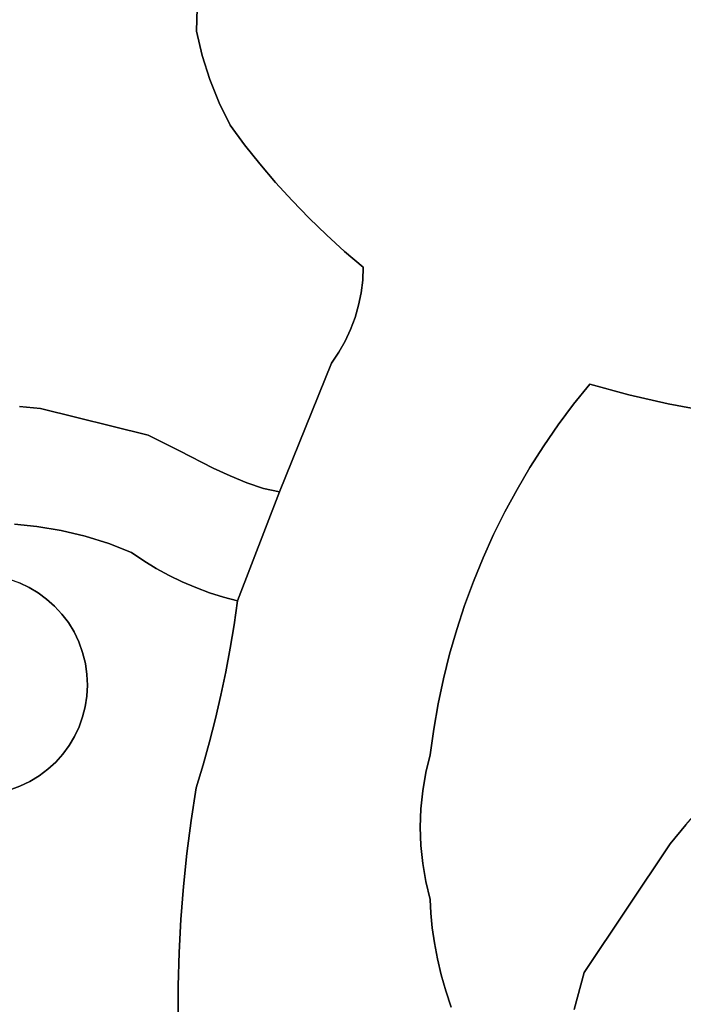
# Model space of a CAD drawing. Header units: inches. Extents: x 37.5 to 70.3, y 17.4 to 61.6.
# Tile 19 of 89: x 53.4 to 55.9, y 25.2 to 29. Entities that reach past the tile are written whole.
import ezdxf

# ---------------------------------------------------------------- set-up
doc = ezdxf.new("R2010")
doc.units = ezdxf.units.IN
doc.layers.add('SURFACES_FOR_SKETCHUP', color=7, linetype='Continuous')

msp = doc.modelspace()

# ---------------------------------------------------------------- linework, layer by layer
at = {"layer": 'SURFACES_FOR_SKETCHUP'}
for points, invisible_edges in [([(54.0442, 29.0803), (54.0644, 28.8964), (55.1252, 29.518)], 11), ([(54.0936, 28.804), (55.1252, 29.518), (54.0644, 28.8964)], 3), ([(55.1252, 29.518), (54.0936, 28.804), (55.1903, 29.4511)], 3), ([(54.1295, 28.714), (55.1903, 29.4511), (54.0936, 28.804)], 3), ([(54.2284, 28.5508), (55.1903, 29.4511), (54.1295, 28.714)], 11), ([(54.2873, 28.4768), (55.1903, 29.4511), (54.2284, 28.5508)], 3), ([(55.1903, 29.4511), (54.2873, 28.4768), (55.2598, 29.3886)], 3), ([(54.3485, 28.4048), (55.2598, 29.3886), (54.2873, 28.4768)], 3), ([(55.2598, 29.3886), (54.3485, 28.4048), (55.3335, 29.3309)], 3), ([(54.4121, 28.3348), (55.3335, 29.3309), (54.3485, 28.4048)], 3), ([(54.4779, 28.2669), (55.3335, 29.3309), (54.4121, 28.3348)], 3), ([(55.3335, 29.3309), (54.4779, 28.2669), (55.4113, 29.2782)], 3), ([(54.5458, 28.2013), (55.4113, 29.2782), (54.4779, 28.2669)], 3), ([(54.6159, 28.1378), (55.4113, 29.2782), (54.5458, 28.2013)], 3), ([(55.4113, 29.2782), (54.6159, 28.1378), (55.4928, 29.2307)], 3), ([(56.6403, 28.9088), (55.9565, 29.2799), (55.8582, 29.1998)], 9), ([(54.6882, 28.0766), (55.4928, 29.2307), (54.6159, 28.1378)], 3), ([(55.4928, 29.2307), (54.6882, 28.0766), (55.5779, 29.1887)], 3), ([(55.7579, 29.1222), (56.6459, 28.8611), (55.8582, 29.1998)], 3), ([(56.6403, 28.9088), (55.8582, 29.1998), (56.6421, 28.8849)], 3), ([(56.6421, 28.8849), (55.8582, 29.1998), (56.6459, 28.8611)], 3), ([(53.252, 29.0673), (53.2589, 29.0202), (54.0389, 29.1694)], 10), ([(54.0442, 29.0803), (54.0389, 29.1694), (53.2589, 29.0202)], 10), ([(55.5779, 29.1887), (54.6882, 28.0766), (55.6663, 29.1525)], 3), ([(55.6663, 29.1525), (54.6882, 28.0766), (55.5654, 27.6232)], 11), ([(55.6663, 29.1525), (55.5654, 27.6232), (55.7579, 29.1222)], 3), ([(55.7168, 27.5822), (55.7579, 29.1222), (55.5654, 27.6232)], 3), ([(55.8694, 27.5472), (55.7579, 29.1222), (55.7168, 27.5822)], 3), ([(55.7579, 29.1222), (55.8694, 27.5472), (56.6518, 28.8375)], 11), ([(56.6518, 28.8375), (56.6459, 28.8611), (55.7579, 29.1222)], 10), ([(54.042, 28.9909), (54.0442, 29.0803), (53.2589, 29.0202)], 10), ([(54.042, 28.9909), (54.0644, 28.8964), (54.0442, 29.0803)], 2), ([(53.2611, 28.9732), (54.042, 28.9909), (53.2589, 29.0202)], 3), ([(54.042, 28.9909), (53.2587, 28.9268), (54.0644, 28.8964)], 3), ([(53.2587, 28.9268), (54.042, 28.9909), (53.2611, 28.9732)], 3), ([(53.2517, 28.8813), (54.0644, 28.8964), (53.2587, 28.9268)], 3), ([(54.0644, 28.8964), (53.2405, 28.8369), (54.0936, 28.804)], 3), ([(53.2405, 28.8369), (54.0644, 28.8964), (53.2517, 28.8813)], 3), ([(53.2251, 28.7939), (54.0936, 28.804), (53.2405, 28.8369)], 3), ([(56.0232, 27.5182), (56.6518, 28.8375), (55.8694, 27.5472)], 3), ([(53.2057, 28.7527), (54.1295, 28.714), (53.2251, 28.7939)], 3), ([(54.0936, 28.804), (53.2251, 28.7939), (54.1295, 28.714)], 3), ([(53.1825, 28.7135), (54.1295, 28.714), (53.2057, 28.7527)], 3), ([(53.1555, 28.6766), (54.172, 28.6267), (53.1825, 28.7135)], 3), ([(54.1295, 28.714), (53.1825, 28.7135), (54.172, 28.6267)], 3), ([(54.172, 28.6267), (54.2284, 28.5508), (54.1295, 28.714)], 2), ([(53.1251, 28.6424), (54.172, 28.6267), (53.1555, 28.6766)], 3), ([(53.1251, 28.6424), (53.0913, 28.6111), (53.4371, 27.5286)], 10), ([(54.172, 28.6267), (53.1251, 28.6424), (53.4371, 27.5286)], 11), ([(53.4371, 27.5286), (54.2284, 28.5508), (54.172, 28.6267)], 9), ([(53.356, 27.537), (53.4371, 27.5286), (53.0913, 28.6111)], 10), ([(53.4371, 27.5286), (54.2873, 28.4768), (54.2284, 28.5508)], 9), ([(53.4371, 27.5286), (53.8547, 27.4255), (54.2873, 28.4768)], 10), ([(54.3485, 28.4048), (54.2873, 28.4768), (53.8547, 27.4255)], 10), ([(54.4121, 28.3348), (54.3485, 28.4048), (53.8547, 27.4255)], 10), ([(54.4121, 28.3348), (53.8547, 27.4255), (54.4779, 28.2669)], 3), ([(53.8547, 27.4255), (54.5655, 27.7051), (54.4779, 28.2669)], 11), ([(54.4779, 28.2669), (54.5655, 27.7051), (54.5458, 28.2013)], 3), ([(54.6389, 27.8348), (54.5458, 28.2013), (54.6179, 27.7899)], 3), ([(54.5934, 27.7466), (54.6179, 27.7899), (54.5458, 28.2013)], 10), ([(54.5655, 27.7051), (54.5934, 27.7466), (54.5458, 28.2013)], 10), ([(54.5458, 28.2013), (54.6562, 27.8812), (54.6159, 28.1378)], 3), ([(54.6562, 27.8812), (54.5458, 28.2013), (54.6389, 27.8348)], 3), ([(54.6859, 28.0267), (54.6882, 28.0766), (54.6159, 28.1378)], 8), ([(54.6699, 27.9288), (54.6798, 27.9773), (54.6159, 28.1378)], 10), ([(54.6859, 28.0267), (54.6159, 28.1378), (54.6798, 27.9773)], 3), ([(54.6562, 27.8812), (54.6699, 27.9288), (54.6159, 28.1378)], 10), ([(54.6859, 28.0267), (55.5654, 27.6232), (54.6882, 28.0766)], 3), ([(54.6798, 27.9773), (55.5654, 27.6232), (54.6859, 28.0267)], 3), ([(54.6699, 27.9288), (55.5031, 27.5455), (54.6798, 27.9773)], 3), ([(55.5654, 27.6232), (54.6798, 27.9773), (55.5031, 27.5455)], 3), ([(54.6562, 27.8812), (55.4437, 27.4658), (54.6699, 27.9288)], 3), ([(55.5031, 27.5455), (54.6699, 27.9288), (55.4437, 27.4658)], 3), ([(54.6389, 27.8348), (55.4437, 27.4658), (54.6562, 27.8812)], 3), ([(54.6389, 27.8348), (54.6179, 27.7899), (55.3873, 27.3841)], 10), ([(55.4437, 27.4658), (54.6389, 27.8348), (55.3873, 27.3841)], 3), ([(54.6179, 27.7899), (54.5934, 27.7466), (55.334, 27.3006)], 10), ([(55.3873, 27.3841), (54.6179, 27.7899), (55.334, 27.3006)], 3), ([(54.5934, 27.7466), (54.5655, 27.7051), (55.334, 27.3006)], 10), ([(53.8547, 27.4255), (53.9764, 27.3644), (54.5655, 27.7051)], 10), ([(53.9764, 27.3644), (54.1062, 27.298), (54.5655, 27.7051)], 10), ([(54.172, 27.2672), (54.5655, 27.7051), (54.1062, 27.298)], 3), ([(54.172, 27.2672), (54.2374, 27.2403), (54.5655, 27.7051)], 10), ([(54.3014, 27.2191), (54.5655, 27.7051), (54.2374, 27.2403)], 3), ([(54.3014, 27.2191), (54.3633, 27.2052), (54.5655, 27.7051)], 8), ([(54.3633, 27.2052), (55.2368, 27.1284), (54.5655, 27.7051)], 3), ([(55.2839, 27.2153), (54.5655, 27.7051), (55.2368, 27.1284)], 3), ([(55.334, 27.3006), (54.5655, 27.7051), (55.2839, 27.2153)], 3), ([(55.5654, 27.6232), (55.5031, 27.5455), (55.7168, 27.5822)], 2), ([(55.8694, 27.5472), (55.7168, 27.5822), (55.3873, 27.3841)], 10), ([(55.4437, 27.4658), (55.3873, 27.3841), (55.7168, 27.5822)], 10), ([(55.5031, 27.5455), (55.4437, 27.4658), (55.7168, 27.5822)], 10), ([(53.356, 27.537), (53.3366, 27.081), (53.4371, 27.5286)], 3), ([(53.4237, 27.0715), (53.4371, 27.5286), (53.3366, 27.081)], 3), ([(53.5179, 27.0557), (53.4371, 27.5286), (53.4237, 27.0715)], 3), ([(53.4371, 27.5286), (53.5179, 27.0557), (53.8547, 27.4255)], 3), ([(55.2368, 27.1284), (56.0232, 27.5182), (55.2839, 27.2153)], 3), ([(56.0232, 27.5182), (55.2368, 27.1284), (56.3462, 26.307)], 11), ([(55.2839, 27.2153), (55.8694, 27.5472), (55.334, 27.3006)], 3), ([(55.8694, 27.5472), (55.2839, 27.2153), (56.0232, 27.5182)], 3), ([(55.334, 27.3006), (55.8694, 27.5472), (55.3873, 27.3841)], 3), ([(53.6106, 27.0335), (53.8547, 27.4255), (53.5179, 27.0557)], 3), ([(53.6106, 27.0335), (53.7017, 27.0051), (53.8547, 27.4255)], 10), ([(53.9764, 27.3644), (53.8547, 27.4255), (53.7017, 27.0051)], 10), ([(53.7907, 26.9705), (53.9764, 27.3644), (53.7017, 27.0051)], 3), ([(53.7907, 26.9705), (53.8377, 26.9385), (53.9764, 27.3644)], 10), ([(54.1062, 27.298), (53.9764, 27.3644), (53.8377, 26.9385)], 10), ([(53.8377, 26.9385), (53.886, 26.9089), (54.1062, 27.298)], 10), ([(53.9357, 26.8816), (54.1062, 27.298), (53.886, 26.9089)], 3), ([(54.1062, 27.298), (53.9357, 26.8816), (54.172, 27.2672)], 3), ([(53.9866, 26.8568), (54.172, 27.2672), (53.9357, 26.8816)], 3), ([(53.9866, 26.8568), (54.0387, 26.8345), (54.172, 27.2672)], 10), ([(54.2374, 27.2403), (54.172, 27.2672), (54.0387, 26.8345)], 10), ([(54.0387, 26.8345), (54.0918, 26.8147), (54.2374, 27.2403)], 10), ([(54.1459, 26.7974), (54.2374, 27.2403), (54.0918, 26.8147)], 3), ([(54.1459, 26.7974), (54.3014, 27.2191), (54.2374, 27.2403)], 9), ([(54.1459, 26.7974), (54.2008, 26.7828), (54.3014, 27.2191)], 10), ([(54.3633, 27.2052), (54.3014, 27.2191), (54.2008, 26.7828)], 2), ([(54.2008, 26.7828), (55.0499, 26.6718), (54.3633, 27.2052)], 3), ([(55.2368, 27.1284), (54.3633, 27.2052), (55.1929, 27.0399)], 3), ([(55.1523, 26.9499), (54.3633, 27.2052), (55.1148, 26.8585)], 3), ([(55.1929, 27.0399), (54.3633, 27.2052), (55.1523, 26.9499)], 3), ([(55.0807, 26.7657), (54.3633, 27.2052), (55.0499, 26.6718)], 3), ([(55.1148, 26.8585), (54.3633, 27.2052), (55.0807, 26.7657)], 3), ([(55.1929, 27.0399), (56.2732, 26.2482), (55.2368, 27.1284)], 3), ([(56.3462, 26.307), (55.2368, 27.1284), (56.2732, 26.2482)], 3), ([(53.3366, 27.081), (53.3174, 26.867), (53.4237, 27.0715)], 3), ([(53.356, 26.8531), (53.4237, 27.0715), (53.3174, 26.867)], 3), ([(53.3931, 26.8355), (53.4237, 27.0715), (53.356, 26.8531)], 3), ([(53.4237, 27.0715), (53.3931, 26.8355), (53.5179, 27.0557)], 3), ([(53.4283, 26.8145), (53.5179, 27.0557), (53.3931, 26.8355)], 3), ([(53.4614, 26.7902), (53.5179, 27.0557), (53.4283, 26.8145)], 3), ([(53.5179, 27.0557), (53.4614, 26.7902), (53.6106, 27.0335)], 3), ([(53.4921, 26.7628), (53.6106, 27.0335), (53.4614, 26.7902)], 3), ([(53.6106, 27.0335), (53.4921, 26.7628), (53.7017, 27.0051)], 3), ([(55.1523, 26.9499), (56.2021, 26.1868), (55.1929, 27.0399)], 3), ([(56.2732, 26.2482), (55.1929, 27.0399), (56.2021, 26.1868)], 3), ([(53.5202, 26.7323), (53.7017, 27.0051), (53.4921, 26.7628)], 3), ([(53.5202, 26.7323), (53.5454, 26.699), (53.7017, 27.0051)], 10), ([(53.7017, 27.0051), (53.5454, 26.699), (53.7907, 26.9705)], 3), ([(53.8377, 26.9385), (53.7907, 26.9705), (53.5454, 26.699)], 10), ([(55.1148, 26.8585), (56.2021, 26.1868), (55.1523, 26.9499)], 3), ([(53.5454, 26.699), (53.5674, 26.6629), (53.8377, 26.9385)], 10), ([(53.886, 26.9089), (53.8377, 26.9385), (53.5674, 26.6629)], 10), ([(53.5674, 26.6629), (53.586, 26.6242), (53.886, 26.9089)], 10), ([(53.9357, 26.8816), (53.886, 26.9089), (53.586, 26.6242)], 10), ([(53.6008, 26.583), (53.0676, 26.8672), (52.7835, 26.3339)], 11), ([(53.3931, 26.8355), (53.356, 26.8531), (53.0676, 26.8672)], 10), ([(53.6008, 26.583), (53.3931, 26.8355), (53.0676, 26.8672)], 11), ([(53.9357, 26.8816), (53.586, 26.6242), (53.6008, 26.583)], 9), ([(53.9357, 26.8816), (53.6008, 26.583), (53.9866, 26.8568)], 3), ([(53.3931, 26.8355), (53.6008, 26.583), (53.4283, 26.8145)], 3), ([(53.6114, 26.5406), (53.9866, 26.8568), (53.6008, 26.583)], 3), ([(53.9866, 26.8568), (53.6114, 26.5406), (54.1554, 26.5083)], 11), ([(54.1725, 26.5994), (54.0387, 26.8345), (53.9866, 26.8568)], 9), ([(54.1725, 26.5994), (53.9866, 26.8568), (54.1554, 26.5083)], 3), ([(54.1725, 26.5994), (54.0918, 26.8147), (54.0387, 26.8345)], 9), ([(55.1148, 26.8585), (55.0807, 26.7657), (56.133, 26.1228)], 10), ([(56.133, 26.1228), (56.2021, 26.1868), (55.1148, 26.8585)], 10), ([(53.6008, 26.583), (53.586, 26.6242), (53.4283, 26.8145)], 10), ([(53.4283, 26.8145), (53.586, 26.6242), (53.4614, 26.7902)], 3), ([(53.4614, 26.7902), (53.586, 26.6242), (53.4921, 26.7628)], 3), ([(54.1725, 26.5994), (54.1876, 26.6909), (54.0918, 26.8147)], 10), ([(54.1459, 26.7974), (54.0918, 26.8147), (54.1876, 26.6909)], 10), ([(54.2008, 26.7828), (54.1459, 26.7974), (54.1876, 26.6909)], 2), ([(53.5202, 26.7323), (53.4921, 26.7628), (53.5674, 26.6629)], 10), ([(53.586, 26.6242), (53.5674, 26.6629), (53.4921, 26.7628)], 10), ([(54.1876, 26.6909), (55.0225, 26.5767), (54.2008, 26.7828)], 3), ([(55.0499, 26.6718), (54.2008, 26.7828), (55.0225, 26.5767)], 3), ([(55.0807, 26.7657), (55.0499, 26.6718), (56.0658, 26.0562)], 10), ([(56.0658, 26.0562), (56.133, 26.1228), (55.0807, 26.7657)], 10), ([(53.5674, 26.6629), (53.5454, 26.699), (53.5202, 26.7323)], 8), ([(54.1725, 26.5994), (54.9985, 26.4806), (54.1876, 26.6909)], 3), ([(55.0225, 26.5767), (54.1876, 26.6909), (54.9985, 26.4806)], 3), ([(55.0499, 26.6718), (55.0225, 26.5767), (56.0658, 26.0562)], 10), ([(54.1554, 26.5083), (54.9779, 26.3836), (54.1725, 26.5994)], 3), ([(54.9985, 26.4806), (54.1725, 26.5994), (54.9779, 26.3836)], 3), ([(52.7835, 26.3339), (53.3167, 26.0498), (53.6008, 26.583)], 11), ([(53.3167, 26.0498), (53.5692, 26.2576), (53.6008, 26.583)], 11), ([(53.5692, 26.2576), (53.5867, 26.2946), (53.6008, 26.583)], 10), ([(53.6114, 26.5406), (53.6008, 26.583), (53.5867, 26.2946)], 10), ([(55.0225, 26.5767), (54.9985, 26.4806), (56.0007, 25.9872)], 10), ([(56.0007, 25.9872), (56.0658, 26.0562), (55.0225, 26.5767)], 10), ([(53.5867, 26.2946), (53.6006, 26.3333), (53.6114, 26.5406)], 10), ([(53.6006, 26.3333), (53.6108, 26.3732), (53.6114, 26.5406)], 10), ([(53.6114, 26.5406), (53.6108, 26.3732), (53.6176, 26.4981)], 3), ([(53.6176, 26.4981), (54.1554, 26.5083), (53.6114, 26.5406)], 3), ([(53.6172, 26.4142), (53.6176, 26.4981), (53.6108, 26.3732)], 3), ([(53.6172, 26.4142), (53.6195, 26.4559), (53.6176, 26.4981)], 8), ([(54.1364, 26.4175), (54.1554, 26.5083), (53.6176, 26.4981)], 10), ([(53.6195, 26.4559), (54.1364, 26.4175), (53.6176, 26.4981)], 3), ([(54.1364, 26.4175), (54.9608, 26.2856), (54.1554, 26.5083)], 3), ([(54.9779, 26.3836), (54.1554, 26.5083), (54.9608, 26.2856)], 3), ([(53.6195, 26.4559), (53.6172, 26.4142), (54.1154, 26.3272)], 10), ([(54.1154, 26.3272), (54.1364, 26.4175), (53.6195, 26.4559)], 10), ([(54.9985, 26.4806), (54.9779, 26.3836), (55.9377, 25.9156)], 10), ([(55.9377, 25.9156), (56.0007, 25.9872), (54.9985, 26.4806)], 10), ([(53.6172, 26.4142), (53.6108, 26.3732), (54.1154, 26.3272)], 10), ([(54.1154, 26.3272), (54.9472, 26.1869), (54.1364, 26.4175)], 3), ([(54.9608, 26.2856), (54.1364, 26.4175), (54.9472, 26.1869)], 3), ([(53.6108, 26.3732), (53.6006, 26.3333), (54.0925, 26.2373)], 10), ([(54.0925, 26.2373), (54.1154, 26.3272), (53.6108, 26.3732)], 10), ([(54.9779, 26.3836), (54.9608, 26.2856), (55.9377, 25.9156)], 10), ([(53.6006, 26.3333), (53.5867, 26.2946), (54.0676, 26.1479)], 10), ([(54.0676, 26.1479), (54.0925, 26.2373), (53.6006, 26.3333)], 10), ([(53.5867, 26.2946), (53.5692, 26.2576), (54.0408, 26.0591)], 10), ([(54.0408, 26.0591), (54.0676, 26.1479), (53.5867, 26.2946)], 10), ([(54.0925, 26.2373), (54.9305, 26.1176), (54.1154, 26.3272)], 3), ([(54.9472, 26.1869), (54.1154, 26.3272), (54.9305, 26.1176)], 3), ([(53.5692, 26.2576), (53.3167, 26.0498), (53.5482, 26.2224)], 3), ([(53.5692, 26.2576), (53.5482, 26.2224), (54.0408, 26.0591)], 10), ([(54.9608, 26.2856), (54.9472, 26.1869), (55.8769, 25.8416)], 10), ([(55.8769, 25.8416), (55.9377, 25.9156), (54.9608, 26.2856)], 10), ([(53.3167, 26.0498), (53.3578, 26.0647), (53.5482, 26.2224)], 10), ([(53.5482, 26.2224), (53.3578, 26.0647), (53.5239, 26.1893)], 3), ([(53.5482, 26.2224), (53.5239, 26.1893), (54.0408, 26.0591)], 10), ([(54.0676, 26.1479), (54.9186, 26.0476), (54.0925, 26.2373)], 3), ([(54.9305, 26.1176), (54.0925, 26.2373), (54.9186, 26.0476)], 3), ([(53.5239, 26.1893), (53.3578, 26.0647), (53.4964, 26.1585)], 3), ([(53.5239, 26.1893), (53.4964, 26.1585), (54.0211, 25.932)], 10), ([(54.0211, 25.932), (54.0408, 26.0591), (53.5239, 26.1893)], 10), ([(54.9472, 26.1869), (54.9305, 26.1176), (55.8769, 25.8416)], 10), ([(53.3578, 26.0647), (53.3965, 26.0832), (53.4964, 26.1585)], 10), ([(53.466, 26.1304), (53.4964, 26.1585), (53.3965, 26.0832)], 10), ([(53.4964, 26.1585), (53.466, 26.1304), (54.0046, 25.8045)], 10), ([(54.0046, 25.8045), (54.0211, 25.932), (53.4964, 26.1585)], 10), ([(54.0676, 26.1479), (54.0408, 26.0591), (54.9115, 25.9771)], 10), ([(54.0676, 26.1479), (54.9115, 25.9771), (54.9186, 26.0476)], 9), ([(53.3965, 26.0832), (53.4326, 26.1052), (53.466, 26.1304)], 8), ([(53.4326, 26.1052), (53.3965, 26.0832), (53.9913, 25.6767)], 10), ([(53.466, 26.1304), (53.4326, 26.1052), (54.0046, 25.8045)], 10), ([(53.9913, 25.6767), (54.0046, 25.8045), (53.4326, 26.1052)], 10), ([(54.9305, 26.1176), (54.9186, 26.0476), (55.8769, 25.8416)], 10), ([(53.3578, 26.0647), (53.3167, 26.0498), (53.9813, 25.5486)], 10), ([(53.3965, 26.0832), (53.3578, 26.0647), (53.9913, 25.6767)], 10), ([(53.9813, 25.5486), (53.9913, 25.6767), (53.3578, 26.0647)], 10), ([(53.3167, 26.0498), (53.0924, 25.1026), (53.9813, 25.5486)], 11), ([(54.0408, 26.0591), (54.0211, 25.932), (54.9091, 25.9064)], 10), ([(54.9091, 25.9064), (54.9115, 25.9771), (54.0408, 26.0591)], 10), ([(54.9115, 25.9771), (55.8769, 25.8416), (54.9186, 26.0476)], 3), ([(54.9115, 25.9771), (54.9091, 25.9064), (55.8769, 25.8416)], 10), ([(54.0211, 25.932), (54.0046, 25.8045), (54.9114, 25.8356)], 10), ([(54.9114, 25.8356), (54.9091, 25.9064), (54.0211, 25.932)], 10), ([(55.9377, 25.9156), (55.8769, 25.8416), (56.2711, 25.5385)], 10), ([(54.9091, 25.9064), (54.9114, 25.8356), (55.8769, 25.8416)], 10), ([(54.9185, 25.7651), (54.9114, 25.8356), (54.0046, 25.8045)], 10), ([(54.9114, 25.8356), (54.9185, 25.7651), (55.8769, 25.8416)], 10), ([(54.9185, 25.7651), (54.9304, 25.6951), (55.8769, 25.8416)], 10), ([(55.5433, 25.3432), (55.8769, 25.8416), (54.9304, 25.6951)], 10), ([(55.8769, 25.8416), (55.5433, 25.3432), (56.122, 25.3274)], 10), ([(56.122, 25.3274), (56.1694, 25.3995), (55.8769, 25.8416)], 10), ([(56.1694, 25.3995), (56.2191, 25.4699), (55.8769, 25.8416)], 10), ([(56.2191, 25.4699), (56.2711, 25.5385), (55.8769, 25.8416)], 10), ([(54.0046, 25.8045), (53.9913, 25.6767), (54.9185, 25.7651)], 10), ([(54.9304, 25.6951), (54.9185, 25.7651), (53.9913, 25.6767)], 10), ([(53.9913, 25.6767), (53.9813, 25.5486), (54.9304, 25.6951)], 10), ([(54.9494, 25.5728), (54.9304, 25.6951), (53.9813, 25.5486)], 11), ([(54.9494, 25.5728), (54.9471, 25.6258), (54.9304, 25.6951)], 8), ([(54.9471, 25.6258), (55.5433, 25.3432), (54.9304, 25.6951)], 3), ([(54.9471, 25.6258), (54.9494, 25.5728), (55.5433, 25.3432)], 10), ([(54.9549, 25.5164), (54.9494, 25.5728), (53.9813, 25.5486)], 10), ([(54.9549, 25.5164), (55.5433, 25.3432), (54.9494, 25.5728)], 3), ([(53.9745, 25.4203), (53.9813, 25.5486), (53.0924, 25.1026)], 10), ([(53.9813, 25.5486), (53.9745, 25.4203), (54.9549, 25.5164)], 10), ([(54.9636, 25.4574), (54.9549, 25.5164), (53.9745, 25.4203)], 10), ([(54.9636, 25.4574), (55.5433, 25.3432), (54.9549, 25.5164)], 3), ([(53.9745, 25.4203), (53.9709, 25.2919), (54.9636, 25.4574)], 10), ([(54.9754, 25.3965), (54.9636, 25.4574), (53.9709, 25.2919)], 10), ([(54.9754, 25.3965), (55.5433, 25.3432), (54.9636, 25.4574)], 3), ([(53.2315, 24.9708), (53.9745, 25.4203), (53.0924, 25.1026)], 3), ([(53.9745, 25.4203), (53.2315, 24.9708), (53.9709, 25.2919)], 3), ([(54.9902, 25.3343), (54.9754, 25.3965), (53.9709, 25.2919)], 10), ([(54.9902, 25.3343), (55.5433, 25.3432), (54.9754, 25.3965)], 3), ([(55.008, 25.2716), (55.5433, 25.3432), (54.9902, 25.3343)], 3), ([(55.5433, 25.3432), (55.008, 25.2716), (55.5045, 25.1997)], 3), ([(55.5045, 25.1997), (55.9939, 25.1018), (55.5433, 25.3432)], 3), ([(56.0769, 25.2538), (55.5433, 25.3432), (56.0342, 25.1785)], 3), ([(56.0342, 25.1785), (55.5433, 25.3432), (55.9939, 25.1018)], 3), ([(56.0769, 25.2538), (56.122, 25.3274), (55.5433, 25.3432)], 10), ([(53.9709, 25.2919), (53.9705, 25.1633), (54.9902, 25.3343)], 10), ([(55.008, 25.2716), (54.9902, 25.3343), (53.9705, 25.1633)], 10), ([(53.9709, 25.2919), (53.2315, 24.9708), (53.9705, 25.1633)], 3), ([(53.9705, 25.1633), (53.9734, 25.0348), (55.008, 25.2716)], 10), ([(55.0288, 25.2091), (55.008, 25.2716), (53.9734, 25.0348)], 10), ([(55.008, 25.2716), (55.0288, 25.2091), (55.5045, 25.1997)], 10)]:
    msp.add_3dface(points, dxfattribs=dict(at, invisible_edges=invisible_edges))

doc.saveas('drawing.dxf')
